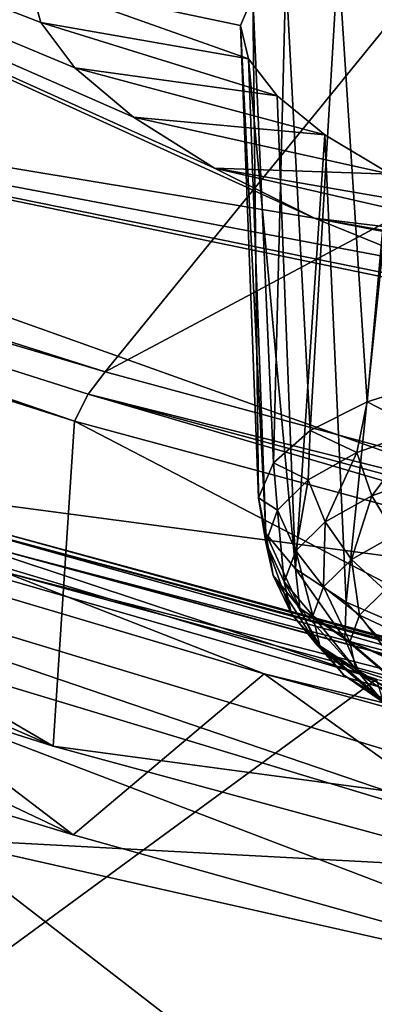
# Model space of a CAD drawing. Header units: metres. Extents: x -92 to 264, y -100 to 50.
# Tile 107 of 256: x 160.002 to 160.991, y -18.768 to -16.019. Entities that reach past the tile are written whole.
import ezdxf

# ---------------------------------------------------------------- set-up
doc = ezdxf.new("R2010")
doc.units = ezdxf.units.M
doc.layers.add('solid_21062050_01', color=7, linetype='CONTINUOUS')

msp = doc.modelspace()

# ---------------------------------------------------------------- linework, layer by layer
at = {"layer": 'solid_21062050_01'}
for points in [[(164.166306, -12.169281, 212.40361), (156.730408, -15.884867, 214.134537), (160.240051, -17.002115, 217.237808)], [(167.519424, -13.114744, 215.029739), (164.166306, -12.169281, 212.40361), (160.240051, -17.002115, 217.237808)], [(167.519424, -13.114744, 215.029739), (160.240051, -17.002115, 217.237808), (164.000259, -18.021542, 220.069382)], [(157.199066, -14.917348, 175.32991), (160.5457, -16.433496, 177.290176), (160.823517, -16.572308, 177.516479)], [(157.789841, -16.068764, 178.528091), (157.199066, -14.917348, 175.32991), (160.823517, -16.572308, 177.516479)], [(157.199066, -14.917348, 175.32991), (160.319183, -16.291031, 177.012878), (160.5457, -16.433496, 177.290176)], [(157.199066, -14.917348, 175.32991), (160.155533, -16.1528, 176.700348), (160.319183, -16.291031, 177.012878)], [(157.199066, -14.917348, 175.32991), (160.060791, -16.025959, 176.370392), (160.155533, -16.1528, 176.700348)], [(157.199066, -14.917348, 175.32991), (160.028961, -15.909593, 176.024796), (160.060791, -16.025959, 176.370392)], [(160.88974, -15.842311, 175.124664), (161.084595, -15.816244, 174.892914), (160.970596, -17.085796, 174.668488)], [(161.084595, -15.816244, 174.892914), (161.17865, -17.020735, 174.462784), (160.970596, -17.085796, 174.668488)], [(160.743973, -15.88882, 175.384262), (160.88974, -15.842311, 175.124664), (160.81189, -17.165304, 174.909988)], [(160.88974, -15.842311, 175.124664), (160.970596, -17.085796, 174.668488), (160.81189, -17.165304, 174.909988)], [(160.240051, -17.002115, 217.237808), (156.730408, -15.884867, 214.134537), (156.679153, -15.945287, 214.168747)], [(160.652252, -15.953789, 175.66124), (160.743973, -15.88882, 175.384262), (160.709473, -17.255781, 175.176743)], [(160.743973, -15.88882, 175.384262), (160.81189, -17.165304, 174.909988), (160.709473, -17.255781, 175.176743)], [(160.640182, -16.128225, 176.224991), (160.060791, -16.025959, 176.370392), (160.028961, -15.909593, 176.024796)], [(160.617371, -16.034615, 175.944992), (160.640182, -16.128225, 176.224991), (160.028961, -15.909593, 176.024796)], [(160.617371, -16.034615, 175.944992), (160.028961, -15.909593, 176.024796), (160.652252, -15.953789, 175.66124)], [(156.638077, -16.01943, 214.184875), (160.155273, -17.139025, 217.294662), (156.679153, -15.945287, 214.168747)], [(160.155273, -17.139025, 217.294662), (160.193008, -17.063822, 217.275589), (156.679153, -15.945287, 214.168747)], [(160.240051, -17.002115, 217.237808), (156.679153, -15.945287, 214.168747), (160.193008, -17.063822, 217.275589)], [(160.617371, -16.034615, 175.944992), (160.652252, -15.953789, 175.66124), (160.667816, -17.353275, 175.457077)], [(160.652252, -15.953789, 175.66124), (160.709473, -17.255781, 175.176743), (160.667816, -17.353275, 175.457077)], [(156.576218, -16.923851, 213.792267), (160.095322, -18.047157, 216.912369), (156.638077, -16.01943, 214.184875)], [(160.095322, -18.047157, 216.912369), (160.155273, -17.139025, 217.294662), (156.638077, -16.01943, 214.184875)], [(160.719696, -16.231188, 176.490997), (160.155533, -16.1528, 176.700348), (160.060791, -16.025959, 176.370392)], [(160.719696, -16.231188, 176.490997), (160.060791, -16.025959, 176.370392), (160.640182, -16.128225, 176.224991)], [(160.617371, -16.034615, 175.944992), (160.667816, -17.353275, 175.457077), (160.688736, -17.453526, 175.738754)], [(160.617371, -16.034615, 175.944992), (160.688736, -17.453526, 175.738754), (160.640182, -16.128225, 176.224991)], [(157.789841, -16.068764, 178.528091), (161.686966, -16.876472, 177.819092), (162.312378, -17.686478, 180.06636)], [(158.650116, -17.200525, 181.671677), (157.789841, -16.068764, 178.528091), (162.312378, -17.686478, 180.06636)], [(157.789841, -16.068764, 178.528091), (161.503296, -16.823635, 177.791885), (161.686966, -16.876472, 177.819092)], [(157.789841, -16.068764, 178.528091), (161.146393, -16.703981, 177.685913), (161.503296, -16.823635, 177.791885)], [(157.789841, -16.068764, 178.528091), (160.823517, -16.572308, 177.516479), (161.146393, -16.703981, 177.685913)], [(160.771332, -17.552149, 176.009476), (160.640182, -16.128225, 176.224991), (160.688736, -17.453526, 175.738754)], [(160.719696, -16.231188, 176.490997), (160.640182, -16.128225, 176.224991), (160.771332, -17.552149, 176.009476)], [(160.853149, -16.339729, 176.733231), (160.319183, -16.291031, 177.012878), (160.155533, -16.1528, 176.700348)], [(160.853149, -16.339729, 176.733231), (160.155533, -16.1528, 176.700348), (160.719696, -16.231188, 176.490997)], [(160.853149, -16.339729, 176.733231), (160.719696, -16.231188, 176.490997), (160.771332, -17.552149, 176.009476)], [(161.036011, -16.449827, 176.94252), (160.5457, -16.433496, 177.290176), (160.319183, -16.291031, 177.012878)], [(161.036011, -16.449827, 176.94252), (160.319183, -16.291031, 177.012878), (160.853149, -16.339729, 176.733231)], [(160.853149, -16.339729, 176.733231), (160.771332, -17.552149, 176.009476), (160.911987, -17.644836, 176.257385)], [(161.036011, -16.449827, 176.94252), (160.853149, -16.339729, 176.733231), (160.911987, -17.644836, 176.257385)], [(161.522598, -16.657692, 177.230133), (160.823517, -16.572308, 177.516479), (160.5457, -16.433496, 177.290176)], [(161.261902, -16.557261, 177.110519), (160.5457, -16.433496, 177.290176), (161.036011, -16.449827, 176.94252)], [(161.522598, -16.657692, 177.230133), (160.5457, -16.433496, 177.290176), (161.261902, -16.557261, 177.110519)], [(161.036011, -16.449827, 176.94252), (160.911987, -17.644836, 176.257385), (161.104553, -17.727537, 176.471649)], [(162.406342, -16.876957, 177.255249), (161.146393, -16.703981, 177.685913), (160.823517, -16.572308, 177.516479)], [(161.80806, -16.746922, 177.295883), (160.823517, -16.572308, 177.516479), (161.522598, -16.657692, 177.230133)], [(162.106766, -16.821098, 177.304489), (160.823517, -16.572308, 177.516479), (161.80806, -16.746922, 177.295883)], [(162.406342, -16.876957, 177.255249), (160.823517, -16.572308, 177.516479), (162.106766, -16.821098, 177.304489)], [(160.997208, -17.859695, 218.654083), (157.487427, -16.803738, 215.721039), (159.556702, -18.916161, 219.351501)], [(159.742035, -17.442774, 217.562973), (157.487427, -16.803738, 215.721039), (160.997208, -17.859695, 218.654083)], [(156.576218, -16.923851, 213.792267), (158.061508, -17.160343, 214.449142), (160.095322, -18.047157, 216.912369)], [(164.000259, -18.021542, 220.069382), (160.240051, -17.002115, 217.237808), (160.193008, -17.063822, 217.275589)], [(161.12178, -17.163364, 174.497925), (160.970596, -17.085796, 174.668488), (161.17865, -17.020735, 174.462784)], [(160.155273, -17.139025, 217.294662), (163.923508, -18.160583, 220.132156), (160.193008, -17.063822, 217.275589)], [(163.923508, -18.160583, 220.132156), (163.957718, -18.084417, 220.110413), (160.193008, -17.063822, 217.275589)], [(164.000259, -18.021542, 220.069382), (160.193008, -17.063822, 217.275589), (163.957718, -18.084417, 220.110413)], [(160.942093, -17.227348, 174.697632), (160.81189, -17.165304, 174.909988), (160.970596, -17.085796, 174.668488)], [(161.12178, -17.163364, 174.497925), (160.942093, -17.227348, 174.697632), (160.970596, -17.085796, 174.668488)], [(160.095322, -18.047157, 216.912369), (163.866791, -19.072174, 219.75946), (160.155273, -17.139025, 217.294662)], [(163.866791, -19.072174, 219.75946), (163.923508, -18.160583, 220.132156), (160.155273, -17.139025, 217.294662)], [(158.061508, -17.160343, 214.449142), (158.061478, -17.301466, 214.398315), (161.700928, -18.403475, 217.459259)], [(161.700958, -18.262354, 217.510101), (158.061508, -17.160343, 214.449142), (161.700928, -18.403475, 217.459259)], [(160.095322, -18.047157, 216.912369), (158.061508, -17.160343, 214.449142), (161.700958, -18.262354, 217.510101)], [(160.806732, -17.303108, 174.926117), (160.709473, -17.255781, 175.176743), (160.81189, -17.165304, 174.909988)], [(160.942093, -17.227348, 174.697632), (160.806732, -17.303108, 174.926117), (160.81189, -17.165304, 174.909988)], [(160.983917, -17.347776, 174.689102), (160.942093, -17.227348, 174.697632), (161.12178, -17.163364, 174.497925)], [(160.983917, -17.347776, 174.689102), (161.12178, -17.163364, 174.497925), (161.156479, -17.286331, 174.497314)], [(158.650116, -17.200525, 181.671677), (162.312378, -17.686478, 180.06636), (163.085815, -18.48365, 182.280594)], [(159.774399, -18.305408, 184.740616), (158.650116, -17.200525, 181.671677), (163.085815, -18.48365, 182.280594)], [(160.853928, -17.42053, 174.908524), (160.806732, -17.303108, 174.926117), (160.942093, -17.227348, 174.697632)], [(160.853928, -17.42053, 174.908524), (160.942093, -17.227348, 174.697632), (160.983917, -17.347776, 174.689102)], [(160.720901, -17.387735, 175.174591), (160.667816, -17.353275, 175.457077), (160.709473, -17.255781, 175.176743)], [(160.806732, -17.303108, 174.926117), (160.720901, -17.387735, 175.174591), (160.709473, -17.255781, 175.176743)], [(160.983917, -17.347776, 174.689102), (161.156479, -17.286331, 174.497314), (161.048706, -17.457253, 174.70105)], [(162.043472, -18.825228, 218.630722), (161.700928, -18.403475, 217.459259), (158.061478, -17.301466, 214.398315)], [(160.151428, -18.294392, 217.156265), (162.043472, -18.825228, 218.630722), (158.061478, -17.301466, 214.398315)], [(158.323959, -17.738157, 215.611267), (160.151428, -18.294392, 217.156265), (158.061478, -17.301466, 214.398315)], [(158.845062, -17.29771, 216.282028), (160.151428, -18.294392, 217.156265), (158.323959, -17.738157, 215.611267)], [(160.683899, -17.844526, 217.800858), (160.151428, -18.294392, 217.156265), (158.845062, -17.29771, 216.282028)], [(159.956848, -17.56003, 217.258316), (160.683899, -17.844526, 217.800858), (158.845062, -17.29771, 216.282028)], [(160.7715, -17.501799, 175.147141), (160.720901, -17.387735, 175.174591), (160.806732, -17.303108, 174.926117)], [(160.7715, -17.501799, 175.147141), (160.806732, -17.303108, 174.926117), (160.853928, -17.42053, 174.908524)], [(160.708984, -17.57036, 175.692902), (160.688736, -17.453526, 175.738754), (160.667816, -17.353275, 175.457077)], [(160.687897, -17.477976, 175.433502), (160.708984, -17.57036, 175.692902), (160.667816, -17.353275, 175.457077)], [(160.720901, -17.387735, 175.174591), (160.687897, -17.477976, 175.433502), (160.667816, -17.353275, 175.457077)], [(160.853928, -17.42053, 174.908524), (160.983917, -17.347776, 174.689102), (160.926712, -17.525534, 174.906967)], [(160.983917, -17.347776, 174.689102), (161.048706, -17.457253, 174.70105), (160.926712, -17.525534, 174.906967)], [(160.739807, -17.588457, 175.395767), (160.687897, -17.477976, 175.433502), (160.720901, -17.387735, 175.174591)], [(160.739807, -17.588457, 175.395767), (160.720901, -17.387735, 175.174591), (160.7715, -17.501799, 175.147141)], [(159.797714, -17.421944, 217.502457), (159.742035, -17.442774, 217.562973), (163.546875, -18.476837, 220.435196)], [(159.797714, -17.421944, 217.502457), (163.546875, -18.476837, 220.435196), (163.59729, -18.454576, 220.370712)], [(159.797714, -17.421944, 217.502457), (163.59729, -18.454576, 220.370712), (159.850998, -17.424351, 217.436493)], [(159.850998, -17.424351, 217.436493), (163.645538, -18.455616, 220.300949), (159.897629, -17.449806, 217.370361)], [(163.59729, -18.454576, 220.370712), (163.645538, -18.455616, 220.300949), (159.850998, -17.424351, 217.436493)], [(160.7715, -17.501799, 175.147141), (160.853928, -17.42053, 174.908524), (160.84935, -17.601803, 175.130905)], [(160.853928, -17.42053, 174.908524), (160.926712, -17.525534, 174.906967), (160.84935, -17.601803, 175.130905)], [(163.546875, -18.476837, 220.435196), (159.742035, -17.442774, 217.562973), (160.997208, -17.859695, 218.654083)], [(159.897629, -17.449806, 217.370361), (163.687759, -18.479872, 220.231476), (159.933884, -17.496269, 217.309341)], [(163.645538, -18.455616, 220.300949), (163.687759, -18.479872, 220.231476), (159.897629, -17.449806, 217.370361)], [(160.78334, -17.661341, 175.942825), (160.688736, -17.453526, 175.738754), (160.708984, -17.57036, 175.692902)], [(160.78334, -17.661341, 175.942825), (160.771332, -17.552149, 176.009476), (160.688736, -17.453526, 175.738754)], [(160.760056, -17.677176, 175.644882), (160.708984, -17.57036, 175.692902), (160.687897, -17.477976, 175.433502)], [(160.739807, -17.588457, 175.395767), (160.760056, -17.677176, 175.644882), (160.687897, -17.477976, 175.433502)], [(160.926712, -17.525534, 174.906967), (161.048706, -17.457253, 174.70105), (161.020325, -17.611261, 174.921555)], [(159.933884, -17.496269, 217.309341), (163.720596, -18.525404, 220.167877), (159.956848, -17.56003, 217.258316)], [(163.687759, -18.479872, 220.231476), (163.720596, -18.525404, 220.167877), (159.933884, -17.496269, 217.309341)], [(160.739807, -17.588457, 175.395767), (160.7715, -17.501799, 175.147141), (160.819611, -17.683132, 175.364243)], [(160.7715, -17.501799, 175.147141), (160.84935, -17.601803, 175.130905), (160.819611, -17.683132, 175.364243)], [(160.84935, -17.601803, 175.130905), (160.926712, -17.525534, 174.906967), (160.949371, -17.681221, 175.126953)], [(160.926712, -17.525534, 174.906967), (161.020325, -17.611261, 174.921555), (160.949371, -17.681221, 175.126953)], [(159.956848, -17.56003, 217.258316), (163.741394, -18.588575, 220.115219), (160.683899, -17.844526, 217.800858)], [(163.720596, -18.525404, 220.167877), (163.741394, -18.588575, 220.115219), (159.956848, -17.56003, 217.258316)], [(160.908142, -17.747421, 176.17366), (160.911987, -17.644836, 176.257385), (160.771332, -17.552149, 176.009476)], [(160.78334, -17.661341, 175.942825), (160.908142, -17.747421, 176.17366), (160.771332, -17.552149, 176.009476)], [(160.831467, -17.764545, 175.884872), (160.708984, -17.57036, 175.692902), (160.760056, -17.677176, 175.644882)], [(160.831467, -17.764545, 175.884872), (160.78334, -17.661341, 175.942825), (160.708984, -17.57036, 175.692902)], [(160.739807, -17.588457, 175.395767), (160.819611, -17.683132, 175.364243), (160.838608, -17.766396, 175.598038)], [(160.739807, -17.588457, 175.395767), (160.838608, -17.766396, 175.598038), (160.760056, -17.677176, 175.644882)], [(160.819611, -17.683132, 175.364243), (160.84935, -17.601803, 175.130905), (160.922073, -17.755819, 175.341003)], [(160.84935, -17.601803, 175.130905), (160.949371, -17.681221, 175.126953), (160.922073, -17.755819, 175.341003)], [(160.949371, -17.681221, 175.126953), (161.020325, -17.611261, 174.921555), (161.065002, -17.734863, 175.135559)], [(160.908142, -17.747421, 176.17366), (161.078552, -17.825291, 176.376541), (160.911987, -17.644836, 176.257385)], [(161.078552, -17.825291, 176.376541), (161.104553, -17.727537, 176.471649), (160.911987, -17.644836, 176.257385)], [(160.951309, -17.847208, 176.106552), (160.908142, -17.747421, 176.17366), (160.78334, -17.661341, 175.942825)], [(160.951309, -17.847208, 176.106552), (160.78334, -17.661341, 175.942825), (160.831467, -17.764545, 175.884872)], [(160.905624, -17.848392, 175.823273), (160.760056, -17.677176, 175.644882), (160.838608, -17.766396, 175.598038)], [(160.831467, -17.764545, 175.884872), (160.760056, -17.677176, 175.644882), (160.905624, -17.848392, 175.823273)], [(160.819611, -17.683132, 175.364243), (160.922073, -17.755819, 175.341003), (160.939499, -17.832193, 175.555435)], [(160.819611, -17.683132, 175.364243), (160.939499, -17.832193, 175.555435), (160.838608, -17.766396, 175.598038)], [(160.922073, -17.755819, 175.341003), (160.949371, -17.681221, 175.126953), (161.040527, -17.801773, 175.32753)], [(160.949371, -17.681221, 175.126953), (161.065002, -17.734863, 175.135559), (161.040527, -17.801773, 175.32753)], [(161.11496, -17.921989, 176.301376), (161.078552, -17.825291, 176.376541), (160.908142, -17.747421, 176.17366)], [(161.11496, -17.921989, 176.301376), (160.908142, -17.747421, 176.17366), (160.951309, -17.847208, 176.106552)], [(160.922073, -17.755819, 175.341003), (161.040527, -17.801773, 175.32753), (161.056168, -17.870272, 175.519867)], [(160.922073, -17.755819, 175.341003), (161.056168, -17.870272, 175.519867), (160.939499, -17.832193, 175.555435)], [(160.831467, -17.764545, 175.884872), (160.905624, -17.848392, 175.823273), (161.018097, -17.925972, 176.031311)], [(160.951309, -17.847208, 176.106552), (160.831467, -17.764545, 175.884872), (161.018097, -17.925972, 176.031311)], [(161.000977, -17.907404, 175.762039), (160.838608, -17.766396, 175.598038), (160.939499, -17.832193, 175.555435)], [(160.905624, -17.848392, 175.823273), (160.838608, -17.766396, 175.598038), (161.000977, -17.907404, 175.762039)], [(161.111298, -17.937731, 175.70517), (160.939499, -17.832193, 175.555435), (161.056168, -17.870272, 175.519867)], [(161.000977, -17.907404, 175.762039), (160.939499, -17.832193, 175.555435), (161.111298, -17.937731, 175.70517)], [(160.997208, -17.859695, 218.654083), (159.556702, -18.916161, 219.351501), (161.481201, -19.433216, 220.796631)], [(160.683899, -17.844526, 217.800858), (162.043472, -18.825228, 218.630722), (160.151428, -18.294392, 217.156265)], [(162.585983, -18.365923, 219.2491), (162.043472, -18.825228, 218.630722), (160.683899, -17.844526, 217.800858)], [(163.741394, -18.588575, 220.115219), (162.585983, -18.365923, 219.2491), (160.683899, -17.844526, 217.800858)], [(160.905624, -17.848392, 175.823273), (161.000977, -17.907404, 175.762039), (161.104141, -17.978565, 175.952866)], [(161.018097, -17.925972, 176.031311), (160.905624, -17.848392, 175.823273), (161.104141, -17.978565, 175.952866)], [(160.951309, -17.847208, 176.106552), (161.018097, -17.925972, 176.031311), (161.171692, -17.996153, 176.214172)], [(161.11496, -17.921989, 176.301376), (160.951309, -17.847208, 176.106552), (161.171692, -17.996153, 176.214172)], [(160.095322, -18.047157, 216.912369), (161.700958, -18.262354, 217.510101), (163.866791, -19.072174, 219.75946)], [(157.000778, -18.333838, 188.184509), (159.774399, -18.305408, 184.740616), (161.155518, -19.376358, 187.715286)], [(159.774399, -18.305408, 184.740616), (163.085815, -18.48365, 182.280594), (164.006027, -19.262726, 184.444565)], [(161.155518, -19.376358, 187.715286), (159.774399, -18.305408, 184.740616), (164.006027, -19.262726, 184.444565)], [(158.709229, -19.513201, 191.460327), (157.000778, -18.333838, 188.184509), (161.155518, -19.376358, 187.715286)]]:
    msp.add_3dface(points, dxfattribs=at)

doc.saveas('drawing.dxf')
